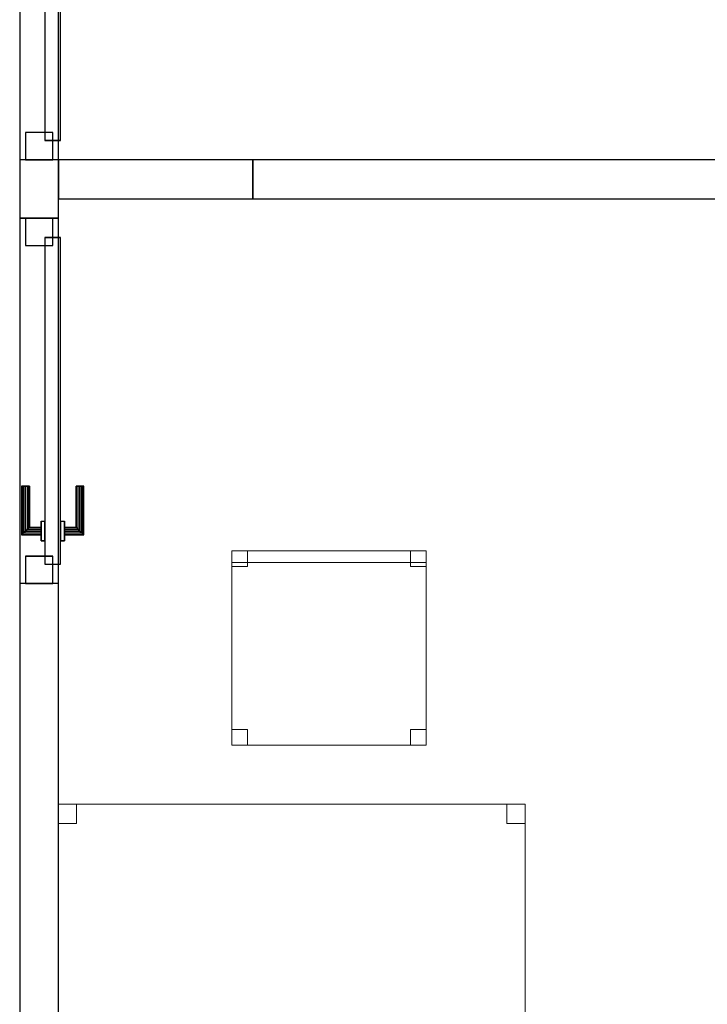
# Model space of a CAD drawing. Header units: metres. Extents: x 391.1 to 427.5, y 12.7 to 28.4.
# Tile 130 of 135: x 421.4 to 423.2, y 20.6 to 23.2. Entities that reach past the tile are written whole.
import ezdxf

# ---------------------------------------------------------------- set-up
doc = ezdxf.new("R2010")
doc.units = ezdxf.units.M
doc.layers.add('01_CARPINTERIA', color=5, linetype='Continuous', lineweight=25, true_color=0x0000ff)
for name, color, linetype, lineweight in [('02_MOBILIARIO', 7, 'Continuous', 18), ('A-DETL-____-MBND', 7, 'Continuous', 18), ('A-GENM-____-OTLN', 7, 'Continuous', 18), ('A-WALL-____-MCUT', 7, 'Continuous', 25), ('A-WALL-____-OTLN', 7, 'Continuous', 25)]:
    doc.layers.add(name, color=color, linetype=linetype, lineweight=lineweight)

# ---------------------------------------------------------------- blocks, each defined once
blk = doc.blocks.new('Family - Cadira d_Oficina_P1-154677-04_PCI_P1')
at = {"layer": 'A-DETL-____-MBND', "color": 253, "true_color": 0xaaaaaa}
for p, q in [((0, 0), (0, 0.5)), ((0, 0.5), (0.5, 0.5)), ((0.5, 0.5), (0, 0.5)), ((0, 0.5), (0, 0)), ((0, 0.47), (0, 0.5)), ((0, 0.5), (0.5, 0.5)), ((0, 0.5), (0, 0.47)), ((0.5, 0.5), (0, 0.5)), ((0, 0.46), (0, 0.5)), ((0, 0.5), (0.04, 0.5)), ((0, 0.5), (0, 0.46)), ((0.04, 0.5), (0, 0.5)), ((0.04, 0.5), (0.04, 0.46)), ((0.04, 0.46), (0.04, 0.5)), ((0.46, 0.46), (0.46, 0.5)), ((0.46, 0.5), (0.5, 0.5)), ((0.46, 0.5), (0.46, 0.46)), ((0.5, 0.5), (0.46, 0.5)), ((0.5, 0.5), (0.5, 0)), ((0.5, 0), (0.5, 0.5)), ((0.5, 0.5), (0.5, 0.47)), ((0.5, 0.47), (0.5, 0.5)), ((0.5, 0.5), (0.5, 0.46)), ((0.5, 0.46), (0.5, 0.5)), ((0.5, 0.47), (0, 0.47)), ((0, 0.47), (0.5, 0.47)), ((0.04, 0.46), (0, 0.46)), ((0, 0.46), (0.04, 0.46)), ((0.5, 0.46), (0.46, 0.46)), ((0.46, 0.46), (0.5, 0.46)), ((0, 0), (0, 0.04)), ((0, 0.04), (0.04, 0.04)), ((0, 0.04), (0, 0)), ((0.04, 0.04), (0, 0.04)), ((0.04, 0.04), (0.04, 0)), ((0.04, 0), (0.04, 0.04)), ((0.46, 0), (0.46, 0.04)), ((0.46, 0.04), (0.5, 0.04)), ((0.46, 0.04), (0.46, 0)), ((0.5, 0.04), (0.46, 0.04)), ((0.5, 0.04), (0.5, 0)), ((0.5, 0), (0.5, 0.04)), ((0.04, 0), (0, 0)), ((0, 0), (0.04, 0)), ((0.5, 0), (0, 0)), ((0, 0), (0.5, 0)), ((0.46, 0), (0.5, 0)), ((0.5, 0), (0.46, 0))]:
    blk.add_line(p, q, dxfattribs=at)
blk = doc.blocks.new('Family - LONDR55-XX_ZZ-ARQ-CAA-M3D-Londres55-154679-04_PCI_P1')
at = {"layer": '01_CARPINTERIA', "color": 161, "true_color": 0xaaaaff}
for p, q in [((0.1263, 0.1487), (0.125, 0.15)), ((0.125, 0.15), (0.125, 0.1)), ((0.125, 0.15), (0.1263, 0.1487)), ((0.25, 0.15), (0.125, 0.15)), ((0.13, 0.145), (0.1263, 0.1487)), ((0.1263, 0.1487), (0.1263, 0.1)), ((0.1263, 0.1487), (0.1263, 0.1)), ((0.1263, 0.1487), (0.13, 0.145)), ((0.25, 0.1487), (0.1263, 0.1487)), ((0.25, 0.1487), (0.1263, 0.1487)), ((0.135, 0.14), (0.13, 0.145)), ((0.13, 0.145), (0.13, 0.1)), ((0.13, 0.145), (0.13, 0.1)), ((0.13, 0.145), (0.135, 0.14)), ((0.25, 0.145), (0.13, 0.145)), ((0.25, 0.145), (0.13, 0.145)), ((0.135, 0.1), (0.135, 0.14)), ((0.135, 0.14), (0.135, 0.1)), ((0.135, 0.14), (0.14, 0.135)), ((0.14, 0.135), (0.135, 0.14)), ((0.135, 0.14), (0.25, 0.14)), ((0.25, 0.14), (0.135, 0.14)), ((0.14, 0.135), (0.14, 0.1)), ((0.14, 0.135), (0.1437, 0.1313)), ((0.1437, 0.1313), (0.14, 0.135)), ((0.14, 0.135), (0.14, 0.1)), ((0.25, 0.135), (0.14, 0.135)), ((0.25, 0.135), (0.14, 0.135)), ((0.1437, 0.1313), (0.1437, 0.1)), ((0.1437, 0.1313), (0.145, 0.13)), ((0.145, 0.13), (0.1437, 0.1313)), ((0.1437, 0.1313), (0.1437, 0.1)), ((0.25, 0.1313), (0.1437, 0.1313)), ((0.25, 0.1313), (0.1437, 0.1313)), ((0.145, 0.13), (0.145, 0.1)), ((0.25, 0.13), (0.145, 0.13)), ((0.25, 0.1487), (0.25, 0.15)), ((0.25, 0.15), (0.25, 0.1487)), ((0.25, 0.145), (0.25, 0.1487)), ((0.25, 0.1487), (0.25, 0.145)), ((0.25, 0.145), (0.25, 0.14)), ((0.25, 0.14), (0.25, 0.145)), ((0.25, 0.14), (0.25, 0.135)), ((0.25, 0.135), (0.25, 0.14)), ((0.25, 0.135), (0.25, 0.1313)), ((0.25, 0.1313), (0.25, 0.135)), ((0.25, 0.1313), (0.25, 0.13)), ((0.25, 0.13), (0.25, 0.1313)), ((0.89, 0.09), (0.05, 0.09)), ((0.05, 0.09), (0.05, 0.05)), ((0.89, 0.09), (0.05, 0.09)), ((0.05, 0.09), (0.05, 0.05)), ((0.16, 0.1), (0.11, 0.1)), ((0.11, 0.1), (0.16, 0.1)), ((0.11, 0.1), (0.11, 0.09)), ((0.11, 0.09), (0.11, 0.1)), ((0.16, 0.09), (0.11, 0.09)), ((0.11, 0.09), (0.16, 0.09)), ((0.1263, 0.1), (0.125, 0.1)), ((0.125, 0.1), (0.1263, 0.1)), ((0.13, 0.1), (0.1263, 0.1)), ((0.1263, 0.1), (0.13, 0.1)), ((0.135, 0.1), (0.13, 0.1)), ((0.13, 0.1), (0.135, 0.1)), ((0.14, 0.1), (0.135, 0.1)), ((0.135, 0.1), (0.14, 0.1)), ((0.14, 0.1), (0.1437, 0.1)), ((0.1437, 0.1), (0.14, 0.1)), ((0.1437, 0.1), (0.145, 0.1)), ((0.145, 0.1), (0.1437, 0.1)), ((0.16, 0.1), (0.16, 0.09)), ((0.16, 0.1), (0.16, 0.09)), ((0.89, 0.05), (0.89, 0.09)), ((0.89, 0.09), (0.89, 0.05)), ((0.07, 0.07), (0, 0.07)), ((0, 0.07), (0, 0)), ((0.07, 0.07), (0, 0.07)), ((0, 0.07), (0, 0)), ((0.07, 0), (0.07, 0.07)), ((0.07, 0.07), (0.07, 0)), ((0.94, 0.07), (0.87, 0.07)), ((0.87, 0.07), (0.87, 0)), ((0.94, 0.07), (0.87, 0.07)), ((0.87, 0.07), (0.87, 0)), ((0.94, 0), (0.94, 0.07)), ((0.94, 0.07), (0.94, 0)), ((0.05, 0.05), (0.89, 0.05)), ((0.05, 0.05), (0.89, 0.05)), ((0.11, 0.05), (0.16, 0.05)), ((0.16, 0.05), (0.11, 0.05)), ((0.11, 0.05), (0.11, 0.04)), ((0.11, 0.04), (0.11, 0.05)), ((0.11, 0.04), (0.16, 0.04)), ((0.16, 0.04), (0.11, 0.04)), ((0.1263, 0.04), (0.125, 0.04)), ((0.125, 0.04), (0.1263, 0.04)), ((0.125, 0.04), (0.125, -0.01)), ((0.13, 0.04), (0.1263, 0.04)), ((0.1263, 0.04), (0.13, 0.04)), ((0.1263, 0.04), (0.1263, -0.0087)), ((0.1263, 0.04), (0.1263, -0.0087)), ((0.13, 0.04), (0.135, 0.04)), ((0.135, 0.04), (0.13, 0.04)), ((0.13, 0.04), (0.13, -0.005)), ((0.13, 0.04), (0.13, -0.005)), ((0.135, 0.04), (0.14, 0.04)), ((0.14, 0.04), (0.135, 0.04)), ((0.135, 0), (0.135, 0.04)), ((0.135, 0.04), (0.135, 0)), ((0.14, 0.04), (0.1437, 0.04)), ((0.1437, 0.04), (0.14, 0.04)), ((0.14, 0.04), (0.14, 0.005)), ((0.14, 0.04), (0.14, 0.005)), ((0.1437, 0.04), (0.145, 0.04)), ((0.145, 0.04), (0.1437, 0.04)), ((0.1437, 0.04), (0.1437, 0.0087)), ((0.1437, 0.04), (0.1437, 0.0087)), ((0.145, 0.04), (0.145, 0.01)), ((0.16, 0.05), (0.16, 0.04)), ((0.16, 0.05), (0.16, 0.04)), ((0, 0), (0.07, 0)), ((0, 0), (0.07, 0)), ((0.13, -0.005), (0.135, 0)), ((0.135, 0), (0.13, -0.005)), ((0.14, 0.005), (0.135, 0)), ((0.135, 0), (0.14, 0.005)), ((0.25, 0), (0.135, 0)), ((0.135, 0), (0.25, 0)), ((0.1437, 0.0087), (0.14, 0.005)), ((0.14, 0.005), (0.1437, 0.0087)), ((0.14, 0.005), (0.25, 0.005)), ((0.14, 0.005), (0.25, 0.005)), ((0.145, 0.01), (0.1437, 0.0087)), ((0.1437, 0.0087), (0.145, 0.01)), ((0.1437, 0.0087), (0.25, 0.0087)), ((0.1437, 0.0087), (0.25, 0.0087)), ((0.145, 0.01), (0.25, 0.01)), ((0.25, 0.0087), (0.25, 0.01)), ((0.25, 0.01), (0.25, 0.0087)), ((0.25, 0.005), (0.25, 0.0087)), ((0.25, 0.0087), (0.25, 0.005)), ((0.25, 0.005), (0.25, 0)), ((0.25, 0), (0.25, 0.005)), ((0.25, 0), (0.25, -0.005)), ((0.25, -0.005), (0.25, 0)), ((0.87, 0), (0.94, 0)), ((0.87, 0), (0.94, 0)), ((0.125, -0.01), (0.1263, -0.0087)), ((0.1263, -0.0087), (0.125, -0.01)), ((0.125, -0.01), (0.25, -0.01)), ((0.1263, -0.0087), (0.13, -0.005)), ((0.13, -0.005), (0.1263, -0.0087)), ((0.1263, -0.0087), (0.25, -0.0087)), ((0.1263, -0.0087), (0.25, -0.0087)), ((0.13, -0.005), (0.25, -0.005)), ((0.13, -0.005), (0.25, -0.005)), ((0.25, -0.005), (0.25, -0.0087)), ((0.25, -0.0087), (0.25, -0.005)), ((0.25, -0.0087), (0.25, -0.01)), ((0.25, -0.01), (0.25, -0.0087))]:
    blk.add_line(p, q, dxfattribs=at)
blk = doc.blocks.new('Family - Porta P1-154680-04_PCI_P1')
blk.add_blockref('Family - LONDR55-XX_ZZ-ARQ-CAA-M3D-Londres55-154679-04_PCI_P1', (0, 0))
blk = doc.blocks.new('Family - Mampara P1-154691-04_PCI_P1')
at = {"layer": 'A-WALL-____-MCUT', "color": 253, "true_color": 0xaaaaaa}
for p, q in [((1.09, 0.1), (0.94, 0.1)), ((0.94, 0.1), (0.94, 0)), ((1.09, 0), (1.09, 0.1)), ((4.6613, 0.1), (2.03, 0.1)), ((2.03, 0.1), (2.03, 0)), ((0.94, 0), (1.09, 0)), ((2.03, 0), (4.6613, 0))]:
    blk.add_line(p, q, dxfattribs=at)
at = {"layer": 'A-WALL-____-OTLN', "color": 253, "true_color": 0xaaaaaa}
for p, q in [((7.8292, 0.1), (0, 0.1)), ((0.94, 0.1), (0, 0.1)), ((0.94, 0.1), (0.94, 0)), ((2.03, 0.1), (1.09, 0.1)), ((1.09, 0.1), (1.09, 0)), ((2.03, 0.1), (2.03, 0)), ((0, 0), (7.8292, 0)), ((0, 0), (0.94, 0)), ((1.09, 0), (2.03, 0))]:
    blk.add_line(p, q, dxfattribs=at)
at = {"layer": 'A-WALL-____-OTLN', "color": 253, "lineweight": 18, "true_color": 0xaaaaaa}
blk.add_line((0, 0), (7.8292, 0), dxfattribs=at)
blk = doc.blocks.new('Family - Vano de puerta P1-154693-04_PCI_P1')
at = {"layer": 'A-GENM-____-OTLN', "color": 253, "true_color": 0xaaaaaa}
for p, q in [((421.507, 22.6507), (421.407, 22.6507)), ((421.407, 22.6507), (421.407, 21.7107)), ((421.407, 21.7107), (421.407, 22.6507)), ((421.407, 22.6507), (421.507, 22.6507)), ((421.507, 21.7107), (421.507, 22.6507)), ((421.507, 22.6507), (421.507, 21.7107)), ((421.407, 21.7107), (421.507, 21.7107)), ((421.407, 21.7107), (421.507, 21.7107))]:
    blk.add_line(p, q, dxfattribs=at)
blk = doc.blocks.new('Family - Vano de puerta P1-154697-04_PCI_P1')
at = {"layer": 'A-GENM-____-OTLN', "color": 253, "true_color": 0xaaaaaa}
for p, q in [((421.507, 23.7407), (421.407, 23.7407)), ((421.407, 23.7407), (421.407, 22.8007)), ((421.407, 22.8007), (421.407, 23.7407)), ((421.407, 23.7407), (421.507, 23.7407)), ((421.507, 22.8007), (421.507, 23.7407)), ((421.507, 23.7407), (421.507, 22.8007)), ((421.407, 22.8007), (421.507, 22.8007)), ((421.407, 22.8007), (421.507, 22.8007))]:
    blk.add_line(p, q, dxfattribs=at)
blk = doc.blocks.new('Family - LONDR55-XX_ZZ-ARQ-CAA-M3D-Londres55-154740-04_PCI_P1')
at = {"layer": '01_CARPINTERIA', "color": 161, "true_color": 0xaaaaff}
for p, q in [((0.69, 0.1487), (0.69, 0.15)), ((0.69, 0.15), (0.69, 0.1487)), ((0.815, 0.15), (0.69, 0.15)), ((0.69, 0.145), (0.69, 0.1487)), ((0.69, 0.1487), (0.69, 0.145)), ((0.8137, 0.1487), (0.69, 0.1487)), ((0.8137, 0.1487), (0.69, 0.1487)), ((0.69, 0.14), (0.69, 0.145)), ((0.69, 0.145), (0.69, 0.14)), ((0.81, 0.145), (0.69, 0.145)), ((0.81, 0.145), (0.69, 0.145)), ((0.69, 0.135), (0.69, 0.14)), ((0.69, 0.14), (0.69, 0.135)), ((0.69, 0.14), (0.805, 0.14)), ((0.805, 0.14), (0.69, 0.14)), ((0.69, 0.135), (0.69, 0.1313)), ((0.69, 0.1313), (0.69, 0.135)), ((0.8, 0.135), (0.69, 0.135)), ((0.8, 0.135), (0.69, 0.135)), ((0.69, 0.1313), (0.69, 0.13)), ((0.69, 0.13), (0.69, 0.1313)), ((0.7963, 0.1313), (0.69, 0.1313)), ((0.7963, 0.1313), (0.69, 0.1313)), ((0.795, 0.13), (0.69, 0.13)), ((0.795, 0.13), (0.7963, 0.1313)), ((0.7963, 0.1313), (0.795, 0.13)), ((0.795, 0.1), (0.795, 0.13)), ((0.7963, 0.1313), (0.8, 0.135)), ((0.8, 0.135), (0.7963, 0.1313)), ((0.7963, 0.1), (0.7963, 0.1313)), ((0.7963, 0.1), (0.7963, 0.1313)), ((0.8, 0.135), (0.805, 0.14)), ((0.805, 0.14), (0.8, 0.135)), ((0.8, 0.1), (0.8, 0.135)), ((0.8, 0.1), (0.8, 0.135)), ((0.81, 0.145), (0.805, 0.14)), ((0.805, 0.14), (0.81, 0.145)), ((0.805, 0.14), (0.805, 0.1)), ((0.805, 0.1), (0.805, 0.14)), ((0.8137, 0.1487), (0.81, 0.145)), ((0.81, 0.145), (0.8137, 0.1487)), ((0.81, 0.1), (0.81, 0.145)), ((0.81, 0.1), (0.81, 0.145)), ((0.815, 0.15), (0.8137, 0.1487)), ((0.8137, 0.1487), (0.815, 0.15)), ((0.8137, 0.1), (0.8137, 0.1487)), ((0.8137, 0.1), (0.8137, 0.1487)), ((0.815, 0.1), (0.815, 0.15)), ((0.89, 0.09), (0.05, 0.09)), ((0.05, 0.09), (0.05, 0.05)), ((0.89, 0.09), (0.05, 0.09)), ((0.05, 0.05), (0.05, 0.09)), ((0.83, 0.1), (0.78, 0.1)), ((0.78, 0.1), (0.83, 0.1)), ((0.78, 0.09), (0.78, 0.1)), ((0.78, 0.09), (0.78, 0.1)), ((0.83, 0.09), (0.78, 0.09)), ((0.78, 0.09), (0.83, 0.09)), ((0.7963, 0.1), (0.795, 0.1)), ((0.795, 0.1), (0.7963, 0.1)), ((0.8, 0.1), (0.7963, 0.1)), ((0.7963, 0.1), (0.8, 0.1)), ((0.805, 0.1), (0.8, 0.1)), ((0.8, 0.1), (0.805, 0.1)), ((0.81, 0.1), (0.805, 0.1)), ((0.805, 0.1), (0.81, 0.1)), ((0.81, 0.1), (0.8137, 0.1)), ((0.8137, 0.1), (0.81, 0.1)), ((0.8137, 0.1), (0.815, 0.1)), ((0.815, 0.1), (0.8137, 0.1)), ((0.83, 0.09), (0.83, 0.1)), ((0.83, 0.1), (0.83, 0.09)), ((0.89, 0.05), (0.89, 0.09)), ((0.89, 0.05), (0.89, 0.09)), ((0.07, 0.07), (0, 0.07)), ((0, 0.07), (0, 0)), ((0.07, 0.07), (0, 0.07)), ((0, 0), (0, 0.07)), ((0.07, 0), (0.07, 0.07)), ((0.07, 0), (0.07, 0.07)), ((0.94, 0.07), (0.87, 0.07)), ((0.87, 0.07), (0.87, 0)), ((0.94, 0.07), (0.87, 0.07)), ((0.87, 0), (0.87, 0.07)), ((0.94, 0), (0.94, 0.07)), ((0.94, 0), (0.94, 0.07)), ((0.05, 0.05), (0.89, 0.05)), ((0.05, 0.05), (0.89, 0.05)), ((0.78, 0.05), (0.83, 0.05)), ((0.83, 0.05), (0.78, 0.05)), ((0.78, 0.04), (0.78, 0.05)), ((0.78, 0.04), (0.78, 0.05)), ((0.78, 0.04), (0.83, 0.04)), ((0.83, 0.04), (0.78, 0.04)), ((0.7963, 0.04), (0.795, 0.04)), ((0.795, 0.04), (0.7963, 0.04)), ((0.795, 0.01), (0.795, 0.04)), ((0.8, 0.04), (0.7963, 0.04)), ((0.7963, 0.04), (0.8, 0.04)), ((0.7963, 0.0087), (0.7963, 0.04)), ((0.7963, 0.0087), (0.7963, 0.04)), ((0.8, 0.04), (0.805, 0.04)), ((0.805, 0.04), (0.8, 0.04)), ((0.8, 0.005), (0.8, 0.04)), ((0.8, 0.005), (0.8, 0.04)), ((0.805, 0.04), (0.81, 0.04)), ((0.81, 0.04), (0.805, 0.04)), ((0.805, 0.04), (0.805, 0)), ((0.805, 0), (0.805, 0.04)), ((0.81, 0.04), (0.8137, 0.04)), ((0.8137, 0.04), (0.81, 0.04)), ((0.81, -0.005), (0.81, 0.04)), ((0.81, -0.005), (0.81, 0.04)), ((0.8137, 0.04), (0.815, 0.04)), ((0.815, 0.04), (0.8137, 0.04)), ((0.8137, -0.0087), (0.8137, 0.04)), ((0.8137, -0.0087), (0.8137, 0.04)), ((0.815, -0.01), (0.815, 0.04)), ((0.83, 0.04), (0.83, 0.05)), ((0.83, 0.05), (0.83, 0.04)), ((0, 0), (0.07, 0)), ((0, 0), (0.07, 0)), ((0.69, 0.0087), (0.69, 0.01)), ((0.69, 0.01), (0.69, 0.0087)), ((0.69, 0.01), (0.795, 0.01)), ((0.69, 0.005), (0.69, 0.0087)), ((0.69, 0.0087), (0.69, 0.005)), ((0.69, 0.0087), (0.7963, 0.0087)), ((0.69, 0.0087), (0.7963, 0.0087)), ((0.69, 0), (0.69, 0.005)), ((0.69, 0.005), (0.69, 0)), ((0.69, 0.005), (0.8, 0.005)), ((0.69, 0.005), (0.8, 0.005)), ((0.69, -0.005), (0.69, 0)), ((0.69, 0), (0.69, -0.005)), ((0.805, 0), (0.69, 0)), ((0.69, 0), (0.805, 0)), ((0.7963, 0.0087), (0.795, 0.01)), ((0.795, 0.01), (0.7963, 0.0087)), ((0.8, 0.005), (0.7963, 0.0087)), ((0.7963, 0.0087), (0.8, 0.005)), ((0.805, 0), (0.8, 0.005)), ((0.8, 0.005), (0.805, 0)), ((0.81, -0.005), (0.805, 0)), ((0.87, 0), (0.94, 0)), ((0.87, 0), (0.94, 0)), ((0.69, -0.005), (0.69, -0.0087)), ((0.69, -0.0087), (0.69, -0.005)), ((0.69, -0.005), (0.81, -0.005)), ((0.69, -0.005), (0.81, -0.005)), ((0.69, -0.0087), (0.69, -0.01)), ((0.69, -0.01), (0.69, -0.0087)), ((0.69, -0.0087), (0.8137, -0.0087)), ((0.69, -0.0087), (0.8137, -0.0087)), ((0.69, -0.01), (0.815, -0.01)), ((0.805, 0), (0.81, -0.005)), ((0.81, -0.005), (0.8137, -0.0087)), ((0.8137, -0.0087), (0.81, -0.005)), ((0.8137, -0.0087), (0.815, -0.01)), ((0.815, -0.01), (0.8137, -0.0087))]:
    blk.add_line(p, q, dxfattribs=at)
blk = doc.blocks.new('Family - Porta P1-154741-04_PCI_P1')
blk.add_blockref('Family - LONDR55-XX_ZZ-ARQ-CAA-M3D-Londres55-154740-04_PCI_P1', (0, 0))
blk = doc.blocks.new('Family - Taula 120X80_P1-155053-04_PCI_P1')
at = {"layer": 'A-DETL-____-MBND', "color": 253, "true_color": 0xaaaaaa}
for p, q in [((0, 0.8001), (1.2, 0.8001)), ((0, 0), (0, 0.8001)), ((1.2, 0.8001), (0, 0.8001)), ((0, 0.8001), (0, 0)), ((0, 0.8001), (0.0464, 0.8001)), ((0, 0.7501), (0, 0.8001)), ((0.0464, 0.8001), (0, 0.8001)), ((0, 0.8001), (0, 0.7501)), ((0.0464, 0.8001), (0.0464, 0.7501)), ((0.0464, 0.7501), (0.0464, 0.8001)), ((1.1536, 0.8001), (1.2, 0.8001)), ((1.1536, 0.7501), (1.1536, 0.8001)), ((1.2, 0.8001), (1.1536, 0.8001)), ((1.1536, 0.8001), (1.1536, 0.7501)), ((1.2, 0.8001), (1.2, 0.7501)), ((1.2, 0.7501), (1.2, 0.8001)), ((1.2, 0.8001), (1.2, 0)), ((1.2, 0), (1.2, 0.8001)), ((0.0464, 0.7501), (0, 0.7501)), ((0, 0.7501), (0.0464, 0.7501)), ((1.2, 0.7501), (1.1536, 0.7501)), ((1.1536, 0.7501), (1.2, 0.7501)), ((0, 0.05), (0.0464, 0.05)), ((0, 0), (0, 0.05)), ((0.0464, 0.05), (0, 0.05)), ((0, 0.05), (0, 0)), ((0.0464, 0.05), (0.0464, 0)), ((0.0464, 0), (0.0464, 0.05)), ((1.1536, 0.05), (1.2, 0.05)), ((1.1536, 0), (1.1536, 0.05)), ((1.2, 0.05), (1.1536, 0.05)), ((1.1536, 0.05), (1.1536, 0)), ((1.2, 0.05), (1.2, 0)), ((1.2, 0), (1.2, 0.05)), ((0.0464, 0), (0, 0)), ((1.2, 0), (0, 0)), ((0, 0), (1.2, 0)), ((1.1536, 0), (1.2, 0)), ((0, 0), (0.0464, 0)), ((1.2, 0), (1.1536, 0))]:
    blk.add_line(p, q, dxfattribs=at)
blk = doc.blocks.new('Family - Mampara P1-155227-04_PCI_P1')
at = {"layer": 'A-WALL-____-MCUT', "color": 253, "true_color": 0xaaaaaa}
for p, q in [((0.5, 0.1), (0, 0.1)), ((0, 0.1), (0, 0)), ((0.5, 0), (0.5, 0.1)), ((0, 0), (0.5, 0))]:
    blk.add_line(p, q, dxfattribs=at)
at = {"layer": 'A-WALL-____-OTLN', "color": 253, "true_color": 0xaaaaaa}
for p, q in [((0.5, 0.1), (0, 0.1)), ((0, 0.1), (0, 0)), ((0.5, 0), (0.5, 0.1)), ((0, 0), (0.5, 0))]:
    blk.add_line(p, q, dxfattribs=at)
at = {"layer": 'A-WALL-____-OTLN', "color": 253, "lineweight": 18, "true_color": 0xaaaaaa}
blk.add_line((0, 0), (0.5, 0), dxfattribs=at)
blk = doc.blocks.new('Family - Envans P1-155279-04_PCI_P1')
at = {"layer": 'A-WALL-____-MCUT', "color": 253, "true_color": 0xaaaaaa}
for p, q in [((0, 0.1), (0, 0)), ((3.7146, 0.1), (0, 0.1)), ((3.6939, 0), (3.7146, 0.1)), ((0, 0), (3.6939, 0))]:
    blk.add_line(p, q, dxfattribs=at)
at = {"layer": 'A-WALL-____-OTLN', "color": 253, "true_color": 0xaaaaaa}
for p, q in [((0, 0.1), (0, 0)), ((3.7146, 0.1), (0, 0.1)), ((3.6939, 0), (3.7146, 0.1)), ((0, 0), (3.6939, 0))]:
    blk.add_line(p, q, dxfattribs=at)
at = {"layer": 'A-WALL-____-OTLN', "color": 253, "lineweight": 18, "true_color": 0xaaaaaa}
blk.add_line((0, 0), (3.6939, 0), dxfattribs=at)
blk = doc.blocks.new('LONDR55-XX_ZZ-ARQ-CAA-M3D-Londres55_ifc-1-04_PCI_P1')
at = {"layer": '01_CARPINTERIA', "color": 253, "lineweight": 18, "true_color": 0xaaaaaa}
for name, p, rotation in [('Family - Porta P1-154680-04_PCI_P1', (421.422, 23.7407), 270), ('Family - Porta P1-154741-04_PCI_P1', (421.422, 22.6507), 269.9999999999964)]:
    blk.add_blockref(name, p, dxfattribs=dict(at, rotation=rotation))
at = {"layer": '02_MOBILIARIO', "color": 253, "lineweight": 18, "true_color": 0xaaaaaa}
for name, p in [('Family - Cadira d_Oficina_P1-154677-04_PCI_P1', (421.9527, 21.2948)), ('Family - Taula 120X80_P1-155053-04_PCI_P1', (421.507, 20.3428))]:
    blk.add_blockref(name, p, dxfattribs=at)
at = {"layer": 'A-GENM-____-OTLN', "color": 253, "lineweight": 18, "true_color": 0xaaaaaa}
for name in ['Family - Vano de puerta P1-154697-04_PCI_P1', 'Family - Vano de puerta P1-154693-04_PCI_P1']:
    blk.add_blockref(name, (0, 0), dxfattribs=at)
at = {"layer": 'A-WALL-____-OTLN', "color": 253, "lineweight": 18, "true_color": 0xaaaaaa, "rotation": 269.9999999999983}
blk.add_blockref('Family - Mampara P1-154691-04_PCI_P1', (421.407, 23.7407), dxfattribs=at)
at = {"layer": 'A-WALL-____-OTLN', "color": 253, "lineweight": 18, "true_color": 0xaaaaaa}
for name, p in [('Family - Mampara P1-155227-04_PCI_P1', (421.507, 22.7007)), ('Family - Envans P1-155279-04_PCI_P1', (422.007, 22.7007))]:
    blk.add_blockref(name, p, dxfattribs=at)

msp = doc.modelspace()

# ---------------------------------------------------------------- block references
at = {"lineweight": 5}
msp.add_blockref('LONDR55-XX_ZZ-ARQ-CAA-M3D-Londres55_ifc-1-04_PCI_P1', (0, 0), dxfattribs=at)

doc.saveas('drawing.dxf')
